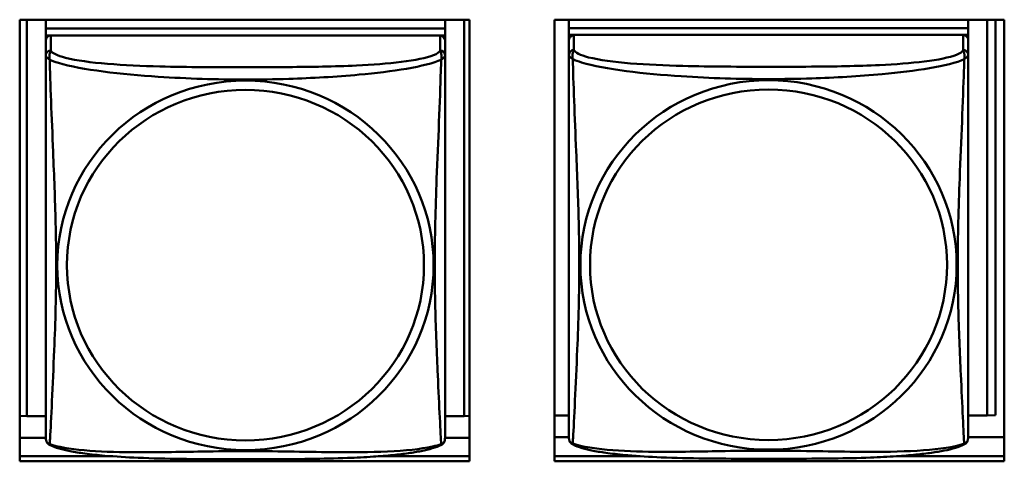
# Model space of a CAD drawing. Header units: inches. Extents: x 0.8 to 72.9, y -5.1 to 48.7.
# Tile 119 of 237: x 46.814 to 47.979, y 17.973 to 18.496. Entities that reach past the tile are written whole.
import ezdxf

# ---------------------------------------------------------------- set-up
doc = ezdxf.new("R2010")
doc.units = ezdxf.units.IN
doc.header["$MEASUREMENT"] = 0
doc.layers.add('Visible Edges(ROSSANSI)', color=7, linetype='Continuous', lineweight=50)
doc.layers.add('Visible Tangent Edges(ROSSANSI)', color=7, linetype='Continuous', lineweight=50)

msp = doc.modelspace()

# ---------------------------------------------------------------- linework, layer by layer
at = {"layer": 'Visible Edges(ROSSANSI)'}
for p, q in [((46.8141, 17.973), (46.8141, 18.4958)), ((46.8141, 18.4958), (47.3465, 18.4958)), ((46.8224, 18.0266), (46.8224, 18.4958)), ((46.845, 18.4958), (46.845, 18.4854)), ((47.3175, 18.4958), (47.3175, 18.4854)), ((47.3401, 18.4958), (47.3401, 18.0266)), ((47.3465, 18.4958), (47.3465, 17.973)), ((47.4471, 17.973), (47.4471, 18.4958)), ((47.4471, 18.4958), (47.9795, 18.4958)), ((47.4642, 18.4958), (47.4642, 18.4859)), ((47.9366, 18.4958), (47.9366, 18.4859)), ((47.9592, 18.4958), (47.9592, 18.0272)), ((47.9691, 18.4958), (47.9691, 18.0276)), ((47.9795, 18.4958), (47.9795, 17.973)), ((47.3175, 18.4854), (46.845, 18.4854)), ((46.845, 18.4854), (46.845, 18.4772)), ((46.845, 18.4854), (46.845, 18.4854)), ((46.845, 18.4854), (47.3175, 18.4854)), ((47.3175, 18.4854), (47.3175, 18.4772)), ((47.3175, 18.4854), (47.3175, 18.4854)), ((47.9366, 18.4859), (47.4642, 18.4859)), ((47.4642, 18.4859), (47.4642, 18.4777)), ((47.4642, 18.4859), (47.4642, 18.4859)), ((47.4642, 18.4859), (47.9366, 18.4859)), ((47.9366, 18.4859), (47.9366, 18.4777)), ((47.9366, 18.4859), (47.9366, 18.4859)), ((46.845, 18.4714), (46.845, 18.4772)), ((46.845, 18.4772), (46.8509, 18.4772)), ((47.3116, 18.4772), (46.851, 18.4772)), ((47.3117, 18.4772), (47.3175, 18.4772)), ((47.3175, 18.4772), (47.3175, 18.4714)), ((47.4642, 18.472), (47.4642, 18.4777)), ((47.4642, 18.4777), (47.47, 18.4777)), ((47.9307, 18.4777), (47.4701, 18.4777)), ((47.9308, 18.4777), (47.9366, 18.4777)), ((47.9366, 18.4777), (47.9366, 18.472)), ((46.845, 18.4714), (46.845, 18.4537)), ((47.3175, 18.4537), (47.3175, 18.4714)), ((47.4642, 18.4719), (47.4642, 18.4542)), ((47.9366, 18.4542), (47.9366, 18.4719)), ((46.8224, 18.0266), (46.8141, 18.027)), ((46.845, 18.0266), (46.8224, 18.0266)), ((47.3401, 18.0266), (47.3175, 18.0266)), ((47.3401, 18.0266), (47.3465, 18.0269)), ((47.4642, 18.0272), (47.4471, 18.0272)), ((47.9592, 18.0272), (47.9366, 18.0272)), ((47.9592, 18.0272), (47.9691, 18.0276)), ((46.845, 18.001), (46.8141, 18.001)), ((47.3465, 18.001), (47.3175, 18.001)), ((47.4642, 18.0015), (47.4471, 18.0015)), ((47.9795, 18.0015), (47.9366, 18.0015)), ((46.8141, 17.9791), (46.9218, 17.9791)), ((47.3465, 17.973), (46.8141, 17.973)), ((47.2407, 17.9791), (47.3465, 17.9791)), ((47.4471, 17.9791), (47.5485, 17.9791)), ((47.9795, 17.973), (47.4471, 17.973)), ((47.8523, 17.9791), (47.9795, 17.9791))]:
    msp.add_line(p, q, dxfattribs=at)
for centre, start, end in [((46.8588, 18.0007), 180, 189.1496), ((47.3037, 18.0007), 350.8504, 360), ((47.4779, 18.0013), 180, 189.1496), ((47.9228, 18.0013), 350.8504, 360)]:
    msp.add_arc(centre, 0.0138, start, end, dxfattribs=at)
for centre, major_axis, start_param, end_param in [((46.851, 18.4714), (-0.00591, 0), 4.712389, 6.283185), ((47.3116, 18.4714), (0.00591, 0), 0, 1.570796), ((47.4701, 18.4719), (-0.00591, 0), 4.712389, 6.283185), ((47.9307, 18.4719), (0.00591, 0), 0, 1.570796)]:
    msp.add_ellipse(centre, major_axis=major_axis, ratio=0.981793, start_param=start_param, end_param=end_param, dxfattribs=at)
for points, knots in [([(46.845, 18.4537), (46.845, 18.4511), (46.845, 18.4465), (46.845, 18.4404), (46.845, 18.4291), (46.845, 18.4127), (46.845, 18.3949), (46.845, 18.377), (46.845, 18.3578), (46.845, 18.3387), (46.845, 18.3116), (46.845, 18.2844), (46.845, 18.2576), (46.845, 18.2409), (46.845, 18.2242), (46.845, 18.2076), (46.845, 18.1744), (46.845, 18.1412), (46.845, 18.109), (46.845, 18.0688), (46.845, 18.0284), (46.845, 18.0098), (46.845, 18.004), (46.845, 18.0008), (46.845, 18.0007)], [0.325731, 0.325731, 0.325731, 0.325731, 0.404774, 0.404774, 0.404774, 0.550532, 0.550532, 0.550532, 0.69629, 0.69629, 0.69629, 0.902598, 0.902598, 0.902598, 1.03154, 1.03154, 1.03154, 1.289425, 1.289425, 1.289425, 1.610774, 1.610774, 1.610774, 1.710218, 1.710218, 1.710218, 1.710218]), ([(47.3175, 18.0007), (47.3175, 18.0007), (47.3175, 18.0016), (47.3175, 18.0033), (47.3175, 18.008), (47.3175, 18.0189), (47.3175, 18.0327), (47.3175, 18.0466), (47.3175, 18.0631), (47.3175, 18.0805), (47.3175, 18.1052), (47.3175, 18.1315), (47.3175, 18.1579), (47.3175, 18.1744), (47.3175, 18.191), (47.3175, 18.2076), (47.3175, 18.2408), (47.3175, 18.2741), (47.3175, 18.3081), (47.3175, 18.3504), (47.3175, 18.3962), (47.3175, 18.4278), (47.3175, 18.4402), (47.3175, 18.4496), (47.3175, 18.4537)], [0.352862, 0.352862, 0.352862, 0.352862, 0.404774, 0.404774, 0.404774, 0.550532, 0.550532, 0.550532, 0.69629, 0.69629, 0.69629, 0.902598, 0.902598, 0.902598, 1.03154, 1.03154, 1.03154, 1.289425, 1.289425, 1.289425, 1.610774, 1.610774, 1.610774, 1.73735, 1.73735, 1.73735, 1.73735]), ([(47.4642, 18.4542), (47.4642, 18.4517), (47.4642, 18.447), (47.4642, 18.4409), (47.4642, 18.4297), (47.4642, 18.4133), (47.4642, 18.3954), (47.4642, 18.3776), (47.4642, 18.3584), (47.4642, 18.3392), (47.4642, 18.3121), (47.4642, 18.2849), (47.4642, 18.2581), (47.4642, 18.2414), (47.4642, 18.2248), (47.4642, 18.2082), (47.4642, 18.1749), (47.4642, 18.1417), (47.4642, 18.1095), (47.4642, 18.0694), (47.4642, 18.0289), (47.4642, 18.0103), (47.4642, 18.0045), (47.4642, 18.0013), (47.4642, 18.0013)], [0.325731, 0.325731, 0.325731, 0.325731, 0.404774, 0.404774, 0.404774, 0.550532, 0.550532, 0.550532, 0.69629, 0.69629, 0.69629, 0.902598, 0.902598, 0.902598, 1.03154, 1.03154, 1.03154, 1.289425, 1.289425, 1.289425, 1.610774, 1.610774, 1.610774, 1.710218, 1.710218, 1.710218, 1.710218]), ([(47.9366, 18.0013), (47.9366, 18.0013), (47.9366, 18.0022), (47.9366, 18.0038), (47.9366, 18.0085), (47.9366, 18.0194), (47.9366, 18.0333), (47.9366, 18.0471), (47.9366, 18.0637), (47.9366, 18.0811), (47.9366, 18.1057), (47.9366, 18.1321), (47.9366, 18.1585), (47.9366, 18.175), (47.9366, 18.1915), (47.9366, 18.2082), (47.9366, 18.2414), (47.9366, 18.2747), (47.9366, 18.3086), (47.9366, 18.351), (47.9366, 18.3968), (47.9366, 18.4283), (47.9366, 18.4408), (47.9366, 18.4501), (47.9366, 18.4542)], [0.352862, 0.352862, 0.352862, 0.352862, 0.404774, 0.404774, 0.404774, 0.550532, 0.550532, 0.550532, 0.69629, 0.69629, 0.69629, 0.902598, 0.902598, 0.902598, 1.03154, 1.03154, 1.03154, 1.289425, 1.289425, 1.289425, 1.610774, 1.610774, 1.610774, 1.73735, 1.73735, 1.73735, 1.73735]), ([(46.8492, 17.9926), (46.8487, 17.9929), (46.8482, 17.9933), (46.8473, 17.9941), (46.8469, 17.9946), (46.8463, 17.9955), (46.846, 17.9959), (46.8457, 17.9967), (46.8455, 17.9971), (46.8453, 17.9979), (46.8453, 17.9982), (46.8452, 17.9985)], [0.02273771, 0.02273771, 0.02273771, 0.02273771, 0.02954865, 0.02954865, 0.03635958, 0.03635958, 0.04317052, 0.04317052, 0.04998146, 0.04998146, 0.0567924, 0.0567924, 0.0567924, 0.0567924]), ([(47.3133, 17.9926), (47.3139, 17.9929), (47.3144, 17.9933), (47.3153, 17.9941), (47.3157, 17.9946), (47.3163, 17.9955), (47.3165, 17.9959), (47.3169, 17.9967), (47.317, 17.9971), (47.3172, 17.9979), (47.3173, 17.9982), (47.3173, 17.9985)], [0.02273771, 0.02273771, 0.02273771, 0.02273771, 0.02954865, 0.02954865, 0.03635958, 0.03635958, 0.04317052, 0.04317052, 0.04998146, 0.04998146, 0.0567924, 0.0567924, 0.0567924, 0.0567924]), ([(47.4683, 17.9932), (47.4678, 17.9935), (47.4673, 17.9938), (47.4664, 17.9947), (47.466, 17.9951), (47.4654, 17.996), (47.4651, 17.9964), (47.4648, 17.9973), (47.4647, 17.9977), (47.4645, 17.9984), (47.4644, 17.9988), (47.4643, 17.9991)], [0.02273771, 0.02273771, 0.02273771, 0.02273771, 0.02954865, 0.02954865, 0.03635958, 0.03635958, 0.04317052, 0.04317052, 0.04998146, 0.04998146, 0.0567924, 0.0567924, 0.0567924, 0.0567924]), ([(47.9324, 17.9932), (47.933, 17.9935), (47.9335, 17.9938), (47.9344, 17.9947), (47.9348, 17.9951), (47.9354, 17.996), (47.9356, 17.9964), (47.936, 17.9973), (47.9361, 17.9977), (47.9363, 17.9984), (47.9364, 17.9988), (47.9364, 17.9991)], [0.02273771, 0.02273771, 0.02273771, 0.02273771, 0.02954865, 0.02954865, 0.03635958, 0.03635958, 0.04317052, 0.04317052, 0.04998146, 0.04998146, 0.0567924, 0.0567924, 0.0567924, 0.0567924]), ([(47.3133, 17.9926), (47.3099, 17.9909), (47.3064, 17.9896), (47.2984, 17.9872), (47.294, 17.9861), (47.2845, 17.9842), (47.2795, 17.9834), (47.2683, 17.9818), (47.2621, 17.9811), (47.2482, 17.9797), (47.2405, 17.9791), (47.2227, 17.9779), (47.2124, 17.9774), (47.1875, 17.9764), (47.1728, 17.9761), (47.1411, 17.9756), (47.1241, 17.9755), (47.0901, 17.9754), (47.0731, 17.9754), (47.0391, 17.9755), (47.0221, 17.9756), (46.988, 17.9761), (46.9709, 17.9765), (46.9407, 17.9778), (46.9275, 17.9786), (46.9066, 17.9804), (46.8985, 17.9813), (46.8849, 17.9831), (46.8792, 17.984), (46.8691, 17.986), (46.8647, 17.987), (46.8565, 17.9894), (46.8528, 17.9908), (46.8492, 17.9926)], [-1.678204, -1.678204, -1.678204, -1.678204, -1.629815, -1.629815, -1.580861, -1.580861, -1.532583, -1.532583, -1.479316, -1.479316, -1.416961, -1.416961, -1.337799, -1.337799, -1.226353, -1.226353, -1.09702, -1.09702, -0.967687, -0.967687, -0.838354, -0.838354, -0.709022, -0.709022, -0.60577, -0.60577, -0.53827, -0.53827, -0.483941, -0.483941, -0.435529, -0.435529, -0.384876, -0.384876, -0.384876, -0.384876]), ([(47.9324, 17.9932), (47.929, 17.9914), (47.9255, 17.9901), (47.9175, 17.9877), (47.9131, 17.9866), (47.9036, 17.9848), (47.8986, 17.9839), (47.8874, 17.9823), (47.8812, 17.9816), (47.8673, 17.9802), (47.8596, 17.9796), (47.8418, 17.9784), (47.8315, 17.9779), (47.8066, 17.9769), (47.7919, 17.9766), (47.7602, 17.9762), (47.7432, 17.9761), (47.7092, 17.976), (47.6922, 17.976), (47.6582, 17.9761), (47.6412, 17.9762), (47.6072, 17.9766), (47.59, 17.977), (47.5598, 17.9783), (47.5467, 17.9791), (47.5257, 17.9809), (47.5176, 17.9818), (47.504, 17.9836), (47.4983, 17.9845), (47.4882, 17.9865), (47.4838, 17.9876), (47.4756, 17.99), (47.4719, 17.9913), (47.4683, 17.9932)], [-1.678204, -1.678204, -1.678204, -1.678204, -1.629815, -1.629815, -1.580861, -1.580861, -1.532583, -1.532583, -1.479316, -1.479316, -1.416961, -1.416961, -1.337799, -1.337799, -1.226353, -1.226353, -1.09702, -1.09702, -0.967687, -0.967687, -0.838354, -0.838354, -0.709022, -0.709022, -0.60577, -0.60577, -0.53827, -0.53827, -0.483941, -0.483941, -0.435529, -0.435529, -0.384876, -0.384876, -0.384876, -0.384876])]:
    msp.add_open_spline(points, degree=3, knots=knots, dxfattribs=at)
at = {"layer": 'Visible Tangent Edges(ROSSANSI)'}
for p, q in [((46.851, 18.4595), (46.851, 18.4772)), ((47.3116, 18.4772), (47.3116, 18.4595)), ((47.4701, 18.46), (47.4701, 18.4777)), ((47.9307, 18.4777), (47.9307, 18.46))]:
    msp.add_line(p, q, dxfattribs=at)
for centre, major_axis, start_param, end_param in [((46.851, 18.4537), (-0.00591, 0), 4.712389, 6.283185), ((47.3116, 18.4537), (0.00591, 0), 0, 1.570796), ((47.4701, 18.4542), (-0.00591, 0), 4.712389, 6.283185), ((47.9307, 18.4542), (0.00591, 0), 0, 1.570796)]:
    msp.add_ellipse(centre, major_axis=major_axis, ratio=0.981793, start_param=start_param, end_param=end_param, dxfattribs=at)
for centre, major_axis in [((47.0813, 18.205), (0.2227, 0)), ((47.7004, 18.2055), (0.2227, 0)), ((47.0813, 18.2052), (0.2113, 0)), ((47.7004, 18.2057), (0.2113, 0))]:
    msp.add_ellipse(centre, major_axis=major_axis, ratio=0.981793, dxfattribs=at)
for points, knots in [([(46.845, 18.4537), (46.845, 18.4534), (46.8451, 18.4531), (46.8451, 18.4527), (46.8452, 18.4525), (46.8453, 18.4522), (46.8454, 18.4521), (46.8455, 18.4519), (46.8456, 18.4518), (46.8458, 18.4516), (46.846, 18.4514), (46.8466, 18.4508), (46.847, 18.4504), (46.8482, 18.4495), (46.8488, 18.449), (46.8496, 18.4484)], [-0.0844808, -0.0844808, -0.0844808, -0.0844808, -0.06943799, -0.06943799, -0.05587828, -0.05587828, -0.04740346, -0.04740346, -0.04210669, -0.04210669, -0.03151317, -0.03151317, -0.01456352, -0.01456352, 0.00026741, 0.00026741, 0.00026741, 0.00026741]), ([(46.8496, 18.4484), (46.8494, 18.4495), (46.8493, 18.4506), (46.8492, 18.4525), (46.8492, 18.4535), (46.8494, 18.4548), (46.8495, 18.4552), (46.8497, 18.4559), (46.8497, 18.4561), (46.8499, 18.4566), (46.85, 18.4568), (46.8503, 18.4576), (46.8504, 18.4579), (46.8507, 18.4587), (46.8509, 18.4591), (46.851, 18.4595)], [-0.00026741, -0.00026741, -0.00026741, -0.00026741, 0.01456352, 0.01456352, 0.03151317, 0.03151317, 0.04210669, 0.04210669, 0.04740346, 0.04740346, 0.05587828, 0.05587828, 0.06943799, 0.06943799, 0.0844808, 0.0844808, 0.0844808, 0.0844808]), ([(47.3116, 18.4595), (47.311, 18.4575), (47.3083, 18.4555), (47.3039, 18.4538), (47.2958, 18.4505), (47.2819, 18.4477), (47.2657, 18.4457), (47.2496, 18.4437), (47.2314, 18.4424), (47.2127, 18.4415), (47.1864, 18.4403), (47.1591, 18.4399), (47.132, 18.4397), (47.1151, 18.4396), (47.0982, 18.4395), (47.0813, 18.4395), (47.0474, 18.4395), (47.0136, 18.4396), (46.9799, 18.4404), (46.9379, 18.4415), (46.8939, 18.4442), (46.8684, 18.4507), (46.8583, 18.4532), (46.8519, 18.4563), (46.851, 18.4595)], [0.325731, 0.325731, 0.325731, 0.325731, 0.404774, 0.404774, 0.404774, 0.550532, 0.550532, 0.550532, 0.69629, 0.69629, 0.69629, 0.902598, 0.902598, 0.902598, 1.03154, 1.03154, 1.03154, 1.289425, 1.289425, 1.289425, 1.610774, 1.610774, 1.610774, 1.73735, 1.73735, 1.73735, 1.73735]), ([(47.3116, 18.4595), (47.3117, 18.4591), (47.3118, 18.4587), (47.3121, 18.4579), (47.3123, 18.4576), (47.3125, 18.4568), (47.3126, 18.4566), (47.3128, 18.4561), (47.3129, 18.4559), (47.313, 18.4552), (47.3131, 18.4548), (47.3133, 18.4535), (47.3133, 18.4525), (47.3133, 18.4506), (47.3132, 18.4495), (47.313, 18.4484)], [-0.0844808, -0.0844808, -0.0844808, -0.0844808, -0.06943799, -0.06943799, -0.05587828, -0.05587828, -0.04740346, -0.04740346, -0.04210669, -0.04210669, -0.03151317, -0.03151317, -0.01456352, -0.01456352, 0.00026741, 0.00026741, 0.00026741, 0.00026741]), ([(47.313, 18.4484), (47.3137, 18.449), (47.3144, 18.4495), (47.3155, 18.4504), (47.316, 18.4508), (47.3166, 18.4514), (47.3167, 18.4516), (47.317, 18.4518), (47.317, 18.4519), (47.3172, 18.4521), (47.3172, 18.4522), (47.3174, 18.4525), (47.3174, 18.4527), (47.3175, 18.4531), (47.3175, 18.4534), (47.3175, 18.4537)], [-0.00026741, -0.00026741, -0.00026741, -0.00026741, 0.01456352, 0.01456352, 0.03151317, 0.03151317, 0.04210669, 0.04210669, 0.04740346, 0.04740346, 0.05587828, 0.05587828, 0.06943799, 0.06943799, 0.0844808, 0.0844808, 0.0844808, 0.0844808]), ([(47.4642, 18.4542), (47.4642, 18.4539), (47.4642, 18.4537), (47.4642, 18.4533), (47.4643, 18.4531), (47.4644, 18.4528), (47.4645, 18.4527), (47.4646, 18.4524), (47.4647, 18.4524), (47.4649, 18.4521), (47.4651, 18.4519), (47.4657, 18.4514), (47.4662, 18.451), (47.4673, 18.45), (47.4679, 18.4495), (47.4687, 18.4489)], [-0.0844808, -0.0844808, -0.0844808, -0.0844808, -0.06943799, -0.06943799, -0.05587828, -0.05587828, -0.04740346, -0.04740346, -0.04210669, -0.04210669, -0.03151317, -0.03151317, -0.01456352, -0.01456352, 0.00026741, 0.00026741, 0.00026741, 0.00026741]), ([(47.4687, 18.4489), (47.4685, 18.4501), (47.4684, 18.4511), (47.4683, 18.4531), (47.4684, 18.454), (47.4685, 18.4553), (47.4686, 18.4558), (47.4688, 18.4564), (47.4689, 18.4566), (47.469, 18.4571), (47.4691, 18.4574), (47.4694, 18.4581), (47.4695, 18.4585), (47.4698, 18.4593), (47.47, 18.4597), (47.4701, 18.46)], [-0.00026741, -0.00026741, -0.00026741, -0.00026741, 0.01456352, 0.01456352, 0.03151317, 0.03151317, 0.04210669, 0.04210669, 0.04740346, 0.04740346, 0.05587828, 0.05587828, 0.06943799, 0.06943799, 0.0844808, 0.0844808, 0.0844808, 0.0844808]), ([(47.4687, 18.4489), (47.4715, 18.4477), (47.475, 18.4464), (47.479, 18.4452), (47.5066, 18.4368), (47.5537, 18.4317), (47.5972, 18.4288), (47.6321, 18.4265), (47.6663, 18.4255), (47.7004, 18.4255), (47.7174, 18.4255), (47.7345, 18.4257), (47.7516, 18.4263), (47.7791, 18.4272), (47.8073, 18.4287), (47.8349, 18.4313), (47.8545, 18.4331), (47.8738, 18.4354), (47.8911, 18.4384), (47.9083, 18.4413), (47.9232, 18.4449), (47.9321, 18.4489)], [-1.657319, -1.657319, -1.657319, -1.657319, -1.610774, -1.610774, -1.610774, -1.289425, -1.289425, -1.289425, -1.03154, -1.03154, -1.03154, -0.902598, -0.902598, -0.902598, -0.69629, -0.69629, -0.69629, -0.550532, -0.550532, -0.550532, -0.405761, -0.405761, -0.405761, -0.405761]), ([(47.4687, 17.994), (47.4688, 17.9956), (47.4689, 17.9979), (47.4691, 18.0008), (47.4702, 18.0206), (47.4723, 18.0638), (47.474, 18.1053), (47.4754, 18.1386), (47.4764, 18.1721), (47.4764, 18.2056), (47.4764, 18.2223), (47.4762, 18.2391), (47.4757, 18.2561), (47.4751, 18.2833), (47.4739, 18.3113), (47.4727, 18.3399), (47.4719, 18.3601), (47.4711, 18.3805), (47.4703, 18.3998), (47.4696, 18.4189), (47.469, 18.4366), (47.4687, 18.4489)], [-1.657319, -1.657319, -1.657319, -1.657319, -1.610774, -1.610774, -1.610774, -1.289425, -1.289425, -1.289425, -1.03154, -1.03154, -1.03154, -0.902598, -0.902598, -0.902598, -0.69629, -0.69629, -0.69629, -0.550532, -0.550532, -0.550532, -0.405761, -0.405761, -0.405761, -0.405761]), ([(47.9307, 18.46), (47.9301, 18.4581), (47.9274, 18.4561), (47.923, 18.4543), (47.9149, 18.451), (47.901, 18.4483), (47.8848, 18.4463), (47.8687, 18.4443), (47.8505, 18.4429), (47.8319, 18.4421), (47.8055, 18.4408), (47.7782, 18.4404), (47.7511, 18.4402), (47.7342, 18.4401), (47.7173, 18.4401), (47.7004, 18.4401), (47.6665, 18.4401), (47.6327, 18.4401), (47.599, 18.441), (47.557, 18.4421), (47.513, 18.4448), (47.4875, 18.4512), (47.4774, 18.4538), (47.471, 18.4569), (47.4701, 18.46)], [0.325731, 0.325731, 0.325731, 0.325731, 0.404774, 0.404774, 0.404774, 0.550532, 0.550532, 0.550532, 0.69629, 0.69629, 0.69629, 0.902598, 0.902598, 0.902598, 1.03154, 1.03154, 1.03154, 1.289425, 1.289425, 1.289425, 1.610774, 1.610774, 1.610774, 1.73735, 1.73735, 1.73735, 1.73735]), ([(47.9321, 18.4489), (47.932, 18.445), (47.9318, 18.4404), (47.9317, 18.4354), (47.9306, 18.401), (47.9284, 18.3518), (47.9267, 18.3079), (47.9254, 18.2726), (47.9244, 18.239), (47.9244, 18.2056), (47.9244, 18.1888), (47.9246, 18.1721), (47.925, 18.1554), (47.9257, 18.1286), (47.9269, 18.1015), (47.928, 18.0757), (47.9289, 18.0575), (47.9297, 18.04), (47.9304, 18.0252), (47.9311, 18.0106), (47.9317, 17.999), (47.9321, 17.994)], [-1.657319, -1.657319, -1.657319, -1.657319, -1.610774, -1.610774, -1.610774, -1.289425, -1.289425, -1.289425, -1.03154, -1.03154, -1.03154, -0.902598, -0.902598, -0.902598, -0.69629, -0.69629, -0.69629, -0.550532, -0.550532, -0.550532, -0.405761, -0.405761, -0.405761, -0.405761]), ([(47.9307, 18.46), (47.9308, 18.4597), (47.9309, 18.4593), (47.9312, 18.4585), (47.9314, 18.4581), (47.9317, 18.4574), (47.9318, 18.4571), (47.9319, 18.4566), (47.932, 18.4564), (47.9321, 18.4558), (47.9322, 18.4553), (47.9324, 18.454), (47.9325, 18.4531), (47.9324, 18.4511), (47.9323, 18.4501), (47.9321, 18.4489)], [-0.0844808, -0.0844808, -0.0844808, -0.0844808, -0.06943799, -0.06943799, -0.05587828, -0.05587828, -0.04740346, -0.04740346, -0.04210669, -0.04210669, -0.03151317, -0.03151317, -0.01456352, -0.01456352, 0.00026741, 0.00026741, 0.00026741, 0.00026741]), ([(47.9321, 18.4489), (47.9328, 18.4495), (47.9335, 18.45), (47.9346, 18.451), (47.9351, 18.4514), (47.9357, 18.4519), (47.9359, 18.4521), (47.9361, 18.4524), (47.9361, 18.4524), (47.9363, 18.4527), (47.9364, 18.4528), (47.9365, 18.4531), (47.9365, 18.4533), (47.9366, 18.4537), (47.9366, 18.4539), (47.9366, 18.4542)], [-0.00026741, -0.00026741, -0.00026741, -0.00026741, 0.01456352, 0.01456352, 0.03151317, 0.03151317, 0.04210669, 0.04210669, 0.04740346, 0.04740346, 0.05587828, 0.05587828, 0.06943799, 0.06943799, 0.0844808, 0.0844808, 0.0844808, 0.0844808]), ([(46.8496, 18.4484), (46.8524, 18.4471), (46.8559, 18.4458), (46.8599, 18.4446), (46.8875, 18.4363), (46.9346, 18.4312), (46.9781, 18.4283), (47.013, 18.4259), (47.0472, 18.4249), (47.0813, 18.4249), (47.0983, 18.4249), (47.1154, 18.4252), (47.1325, 18.4257), (47.16, 18.4266), (47.1882, 18.4282), (47.2158, 18.4307), (47.2354, 18.4325), (47.2547, 18.4349), (47.272, 18.4378), (47.2892, 18.4408), (47.3041, 18.4444), (47.313, 18.4484)], [-1.657319, -1.657319, -1.657319, -1.657319, -1.610774, -1.610774, -1.610774, -1.289425, -1.289425, -1.289425, -1.03154, -1.03154, -1.03154, -0.902598, -0.902598, -0.902598, -0.69629, -0.69629, -0.69629, -0.550532, -0.550532, -0.550532, -0.405761, -0.405761, -0.405761, -0.405761]), ([(46.8496, 17.9935), (46.8497, 17.9951), (46.8498, 17.9974), (46.85, 18.0002), (46.8511, 18.0201), (46.8532, 18.0632), (46.8549, 18.1047), (46.8563, 18.138), (46.8573, 18.1716), (46.8573, 18.205), (46.8573, 18.2217), (46.857, 18.2385), (46.8566, 18.2555), (46.8559, 18.2827), (46.8548, 18.3108), (46.8536, 18.3393), (46.8528, 18.3595), (46.852, 18.38), (46.8512, 18.3992), (46.8505, 18.4183), (46.8499, 18.4361), (46.8496, 18.4484)], [-1.657319, -1.657319, -1.657319, -1.657319, -1.610774, -1.610774, -1.610774, -1.289425, -1.289425, -1.289425, -1.03154, -1.03154, -1.03154, -0.902598, -0.902598, -0.902598, -0.69629, -0.69629, -0.69629, -0.550532, -0.550532, -0.550532, -0.405761, -0.405761, -0.405761, -0.405761]), ([(47.313, 18.4484), (47.3128, 18.4444), (47.3127, 18.4399), (47.3125, 18.4349), (47.3115, 18.4005), (47.3093, 18.3513), (47.3076, 18.3074), (47.3063, 18.2721), (47.3053, 18.2385), (47.3053, 18.205), (47.3053, 18.1883), (47.3055, 18.1716), (47.3059, 18.1549), (47.3066, 18.1281), (47.3077, 18.1009), (47.3089, 18.0751), (47.3097, 18.0569), (47.3106, 18.0394), (47.3113, 18.0247), (47.312, 18.0101), (47.3126, 17.9985), (47.313, 17.9935)], [-1.657319, -1.657319, -1.657319, -1.657319, -1.610774, -1.610774, -1.610774, -1.289425, -1.289425, -1.289425, -1.03154, -1.03154, -1.03154, -0.902598, -0.902598, -0.902598, -0.69629, -0.69629, -0.69629, -0.550532, -0.550532, -0.550532, -0.405761, -0.405761, -0.405761, -0.405761]), ([(46.8496, 17.9935), (46.8488, 17.9937), (46.8482, 17.9939), (46.847, 17.9947), (46.8466, 17.9952), (46.846, 17.9961), (46.8458, 17.9965), (46.8456, 17.9971), (46.8455, 17.9973), (46.8454, 17.9978), (46.8453, 17.9981), (46.8452, 17.9985), (46.8452, 17.9985), (46.8452, 17.9985)], [-0.00026741, -0.00026741, -0.00026741, -0.00026741, 0.01456352, 0.01456352, 0.03151317, 0.03151317, 0.04210669, 0.04210669, 0.04740346, 0.04740346, 0.05587828, 0.05587828, 0.0567924, 0.0567924, 0.0567924, 0.0567924]), ([(47.3173, 17.9985), (47.3173, 17.9985), (47.3173, 17.9985), (47.3172, 17.9981), (47.3172, 17.9978), (47.317, 17.9973), (47.317, 17.9971), (47.3167, 17.9965), (47.3166, 17.9961), (47.316, 17.9952), (47.3155, 17.9947), (47.3144, 17.9939), (47.3137, 17.9937), (47.313, 17.9935)], [-0.0567924, -0.0567924, -0.0567924, -0.0567924, -0.05587828, -0.05587828, -0.04740346, -0.04740346, -0.04210669, -0.04210669, -0.03151317, -0.03151317, -0.01456352, -0.01456352, 0.00026741, 0.00026741, 0.00026741, 0.00026741]), ([(47.4687, 17.994), (47.4679, 17.9942), (47.4673, 17.9945), (47.4662, 17.9953), (47.4657, 17.9958), (47.4651, 17.9967), (47.4649, 17.997), (47.4647, 17.9976), (47.4646, 17.9978), (47.4645, 17.9983), (47.4644, 17.9986), (47.4643, 17.999), (47.4643, 17.999), (47.4643, 17.9991)], [-0.00026741, -0.00026741, -0.00026741, -0.00026741, 0.01456352, 0.01456352, 0.03151317, 0.03151317, 0.04210669, 0.04210669, 0.04740346, 0.04740346, 0.05587828, 0.05587828, 0.0567924, 0.0567924, 0.0567924, 0.0567924]), ([(47.9364, 17.9991), (47.9364, 17.999), (47.9364, 17.999), (47.9364, 17.9986), (47.9363, 17.9983), (47.9361, 17.9978), (47.9361, 17.9976), (47.9359, 17.997), (47.9357, 17.9967), (47.9351, 17.9958), (47.9346, 17.9953), (47.9335, 17.9945), (47.9328, 17.9942), (47.9321, 17.994)], [-0.0567924, -0.0567924, -0.0567924, -0.0567924, -0.05587828, -0.05587828, -0.04740346, -0.04740346, -0.04210669, -0.04210669, -0.03151317, -0.03151317, -0.01456352, -0.01456352, 0.00026741, 0.00026741, 0.00026741, 0.00026741]), ([(46.8492, 17.9926), (46.8492, 17.9926), (46.8492, 17.9927), (46.8493, 17.9929), (46.8494, 17.9931), (46.8496, 17.9935)], [-0.02273771, -0.02273771, -0.02273771, -0.02273771, -0.01456352, -0.01456352, 0.00026741, 0.00026741, 0.00026741, 0.00026741]), ([(47.313, 17.9935), (47.3101, 17.9924), (47.3066, 17.9914), (47.3026, 17.9905), (47.275, 17.9843), (47.228, 17.9834), (47.1845, 17.9838), (47.1495, 17.9842), (47.1153, 17.9851), (47.0813, 17.9851), (47.0642, 17.9851), (47.0472, 17.9849), (47.03, 17.9846), (47.0025, 17.9842), (46.9744, 17.9835), (46.9467, 17.9837), (46.9272, 17.9839), (46.9078, 17.9846), (46.8905, 17.9861), (46.8734, 17.9877), (46.8584, 17.9901), (46.8496, 17.9935)], [-1.657319, -1.657319, -1.657319, -1.657319, -1.610774, -1.610774, -1.610774, -1.289425, -1.289425, -1.289425, -1.03154, -1.03154, -1.03154, -0.902598, -0.902598, -0.902598, -0.69629, -0.69629, -0.69629, -0.550532, -0.550532, -0.550532, -0.405761, -0.405761, -0.405761, -0.405761]), ([(47.313, 17.9935), (47.3132, 17.9931), (47.3133, 17.9929), (47.3133, 17.9927), (47.3133, 17.9926), (47.3133, 17.9926)], [-0.00026741, -0.00026741, -0.00026741, -0.00026741, 0.01456352, 0.01456352, 0.02273771, 0.02273771, 0.02273771, 0.02273771]), ([(47.4683, 17.9932), (47.4683, 17.9932), (47.4683, 17.9932), (47.4684, 17.9934), (47.4685, 17.9937), (47.4687, 17.994)], [-0.02273771, -0.02273771, -0.02273771, -0.02273771, -0.01456352, -0.01456352, 0.00026741, 0.00026741, 0.00026741, 0.00026741]), ([(47.9321, 17.994), (47.9292, 17.9929), (47.9257, 17.9919), (47.9217, 17.991), (47.8941, 17.9848), (47.8471, 17.9839), (47.8036, 17.9843), (47.7686, 17.9847), (47.7345, 17.9856), (47.7004, 17.9856), (47.6833, 17.9856), (47.6663, 17.9854), (47.6491, 17.9852), (47.6216, 17.9847), (47.5935, 17.984), (47.5658, 17.9843), (47.5463, 17.9845), (47.5269, 17.9851), (47.5096, 17.9867), (47.4925, 17.9882), (47.4775, 17.9907), (47.4687, 17.994)], [-1.657319, -1.657319, -1.657319, -1.657319, -1.610774, -1.610774, -1.610774, -1.289425, -1.289425, -1.289425, -1.03154, -1.03154, -1.03154, -0.902598, -0.902598, -0.902598, -0.69629, -0.69629, -0.69629, -0.550532, -0.550532, -0.550532, -0.405761, -0.405761, -0.405761, -0.405761]), ([(47.9321, 17.994), (47.9323, 17.9937), (47.9324, 17.9934), (47.9324, 17.9932), (47.9324, 17.9932), (47.9324, 17.9932)], [-0.00026741, -0.00026741, -0.00026741, -0.00026741, 0.01456352, 0.01456352, 0.02273771, 0.02273771, 0.02273771, 0.02273771])]:
    msp.add_open_spline(points, degree=3, knots=knots, dxfattribs=at)

doc.saveas('drawing.dxf')
